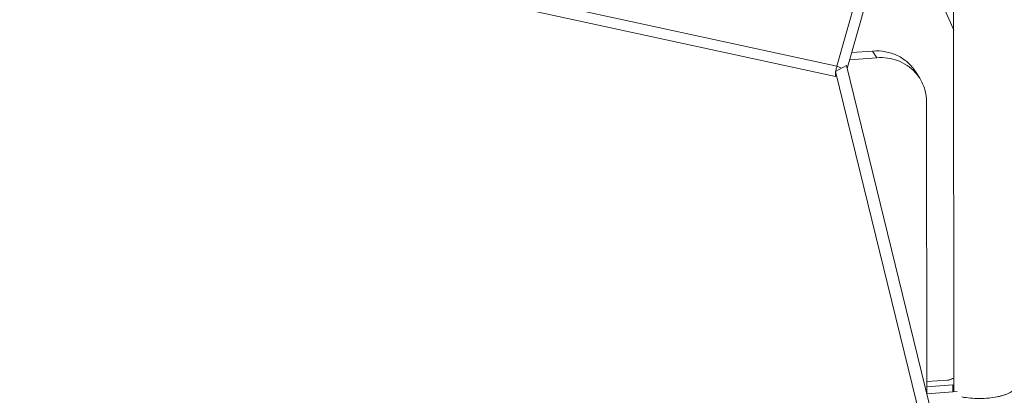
# Model space of a CAD drawing. Header units: millimetres. Extents: x 29170 to 33192, y 579 to 3108.
# Tile 180 of 256: x 32667 to 32764, y 1201 to 1238. Entities that reach past the tile are written whole.
import ezdxf

# ---------------------------------------------------------------- set-up
doc = ezdxf.new("R2010")
doc.units = ezdxf.units.MM
doc.layers.add('细实线', color=7, linetype='Continuous', lineweight=13)

msp = doc.modelspace()

# ---------------------------------------------------------------- linework, layer by layer
at = {"layer": '细实线'}
for p, q in [((32498.975, 1287.655), (32747.487, 1233.717)), ((32498.83, 1286.637), (32747.342, 1232.699)), ((32758.964, 1256.341), (32758.998, 1201.688)), ((32747.487, 1233.717), (32753.035, 1253.299)), ((32748.495, 1233.498), (32753.977, 1252.847)), ((32751.001, 1235.207), (32748.936, 1235.057)), ((32751.001, 1235.207), (32751.42, 1234.55)), ((32751.42, 1234.55), (32748.738, 1234.355)), ((32747.342, 1233.204), (32748.428, 1233.769)), ((32747.342, 1232.699), (32747.342, 1233.204)), ((32781.131, 1095.351), (32747.342, 1233.204)), ((32747.487, 1233.717), (32747.924, 1233.507)), ((32775.08, 1125.036), (32748.428, 1233.769)), ((32755.22, 1233.186), (32755.639, 1232.528)), ((32756.33, 1201.533), (32756.312, 1230.196)), ((32756.329, 1202.676), (32758.387, 1202.825)), ((32758.893, 1202.346), (32756.329, 1202.16)), ((32758.894, 1201.658), (32758.893, 1202.346)), ((32756.344, 1201.473), (32759.312, 1201.689))]:
    msp.add_line(p, q, dxfattribs=at)
for centre, radius, start, end in [((32700.837, 1212.683), 63.139, 22.91508, 34.62816), ((32751.206, 1232.66), 3.866, 169.30783, 171.57557), ((32751.235, 1232.655), 3.896, 164.18913, 169.31587), ((32750.835, 1232.698), 3.493, 174.46226, 179.9763), ((32752.048, 1230.238), 4.26, 32.53006, 42.94041)]:
    msp.add_arc(centre, radius, start, end, dxfattribs=at)
for points, knots in [([(32751.001, 1235.207), (32751.42, 1235.237), (32752.26, 1235.195), (32753.449, 1234.814), (32754.475, 1234.14), (32755.006, 1233.522), (32755.22, 1233.186)], [0, 0, 0, 0, 0.257111, 0.50882, 0.755796, 1, 1, 1, 1]), ([(32755.166, 1233.139), (32754.708, 1233.632), (32753.519, 1234.417), (32752.114, 1234.6), (32751.42, 1234.55)], [0, 0, 0, 0, 0.491657, 1, 1, 1, 1]), ([(32756.312, 1230.196), (32756.312, 1230.607), (32756.199, 1231.429), (32755.858, 1232.186), (32755.639, 1232.528)], [0, 0, 0, 0, 0.50294, 1, 1, 1, 1]), ([(32758.684, 1202.89), (32758.643, 1202.871), (32758.544, 1202.842), (32758.443, 1202.829), (32758.387, 1202.825)], [0, 0, 0, 0, 0.450496, 1, 1, 1, 1]), ([(32758.684, 1202.89), (32758.708, 1202.901), (32758.809, 1202.945), (32758.912, 1202.984), (32758.992, 1203.011)], [0, 0, 0, 0, 0.238333, 1, 1, 1, 1]), ([(32764.998, 1202.193), (32764.998, 1202.141), (32764.975, 1202.031), (32764.88, 1201.877), (32764.729, 1201.732), (32764.526, 1201.596), (32764.273, 1201.47), (32763.974, 1201.356), (32763.634, 1201.256), (32763.118, 1201.139), (32762.412, 1201.042), (32761.529, 1201.001), (32760.644, 1201.036), (32760.063, 1201.112), (32759.784, 1201.164)], [0, 0, 0, 0, 0.027675, 0.058662, 0.095208, 0.138417, 0.188599, 0.245569, 0.308816, 0.377598, 0.527961, 0.688161, 0.848683, 1, 1, 1, 1])]:
    msp.add_open_spline(points, degree=3, knots=knots, dxfattribs=at)

doc.saveas('drawing.dxf')
